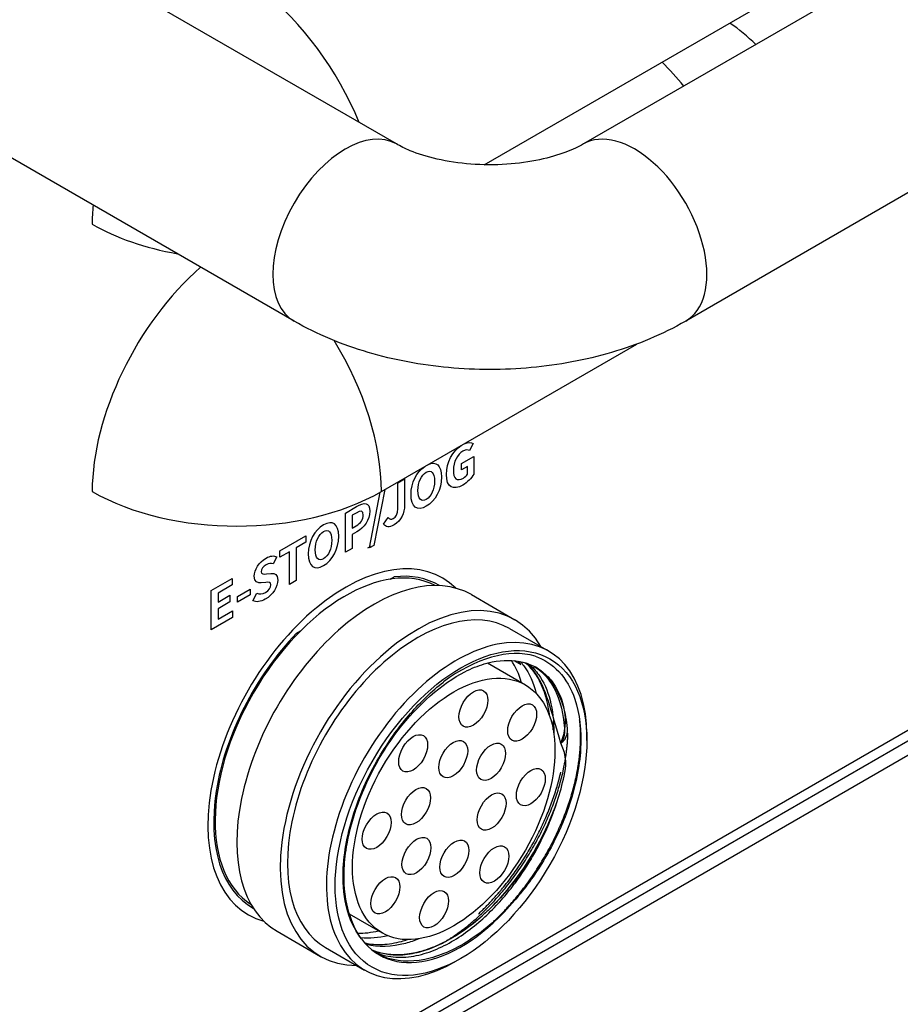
# Model space of a CAD drawing. Header units: millimetres. Extents: x 0 to 2376, y 0 to 1680.
# Tile 45 of 61: x 1472 to 1515, y 1136 to 1185. Entities that reach past the tile are written whole.
import ezdxf

# ---------------------------------------------------------------- set-up
doc = ezdxf.new("R2010")
doc.units = ezdxf.units.MM
doc.header["$LTSCALE"] = 0.2
doc.layers.add('01_Object Line', color=4, linetype='Continuous')

# ---------------------------------------------------------------- blocks, each defined once
blk = doc.blocks.new('A$Ccd511fa8')
for p, q in [((148.741, 103.589), (78.03, 62.764)), ((153.741, 94.929), (83.03, 54.104)), ((68.888, 62.764), (51.211, 72.97)), ((73.185, 61.746), (86.541, 69.457)), ((63.888, 54.104), (46.211, 64.31)), ((68.156, 45.778), (80.634, 52.983)), ((72.643, 48.126), (72.466, 47.78)), ((72.077, 47.151), (72.668, 47.492)), ((72.668, 47.492), (72.668, 46.626)), ((72.077, 46.837), (72.077, 47.151)), ((72.371, 47.007), (72.077, 46.837)), ((72.371, 46.629), (72.371, 47.007)), ((68.954, 46.206), (69.286, 46.398)), ((68.954, 44.938), (68.954, 46.206)), ((69.286, 46.398), (69.286, 45.099)), ((67.571, 43.017), (68.099, 45.745)), ((68.318, 45.872), (67.791, 43.144)), ((66.392, 44.727), (66.938, 45.042)), ((66.392, 42.808), (66.392, 44.727)), ((66.913, 44.725), (66.725, 44.616)), ((66.725, 44.616), (66.725, 43.986)), ((68.256, 44.185), (68.485, 44.512)), ((66.725, 43.986), (66.925, 44.101)), ((66.947, 43.811), (66.725, 43.682)), ((63.193, 42.88), (64.464, 43.614)), ((64.464, 43.614), (64.464, 43.295)), ((66.725, 43.682), (66.725, 43)), ((63.193, 42.561), (63.193, 42.88)), ((64.464, 43.295), (63.993, 43.023)), ((63.993, 43.023), (63.993, 41.423)), ((66.725, 43), (66.392, 42.808)), ((67.581, 43.071), (67.478, 43.011)), ((67.791, 43.144), (67.571, 43.017)), ((67.62, 43.093), (67.581, 43.071)), ((63.036, 42.58), (62.868, 42.241)), ((63.66, 42.831), (63.193, 42.561)), ((63.66, 41.231), (63.66, 42.831)), ((59.832, 40.94), (60.852, 41.529)), ((60.852, 41.529), (60.852, 41.21)), ((62.536, 41.754), (62.753, 41.773)), ((63.993, 41.423), (63.66, 41.231)), ((68.579, 41.491), (68.776, 41.605)), ((59.832, 39.021), (59.832, 40.94)), ((60.852, 41.21), (60.165, 40.813)), ((61.119, 40.643), (61.732, 40.997)), ((61.732, 40.997), (61.732, 40.724)), ((62.5, 41.336), (62.277, 41.317)), ((60.165, 40.813), (60.165, 40.369)), ((60.165, 40.369), (60.749, 40.707)), ((60.749, 40.707), (60.749, 40.385)), ((61.732, 40.724), (61.119, 40.37)), ((61.119, 40.37), (61.119, 40.643)), ((61.871, 40.442), (62.062, 40.816)), ((72.552, 40.737), (74.674, 39.513)), ((60.749, 40.385), (60.165, 40.048)), ((60.165, 40.048), (60.165, 39.535)), ((60.165, 39.535), (60.877, 39.946)), ((60.877, 39.946), (60.877, 39.624)), ((60.877, 39.624), (59.832, 39.021)), ((74.424, 39.08), (76.333, 37.977)), ((64, 38.847), (64.198, 38.961)), ((73.34, 37.396), (75.191, 36.327)), ((74.635, 37.516), (74.965, 37.325)), ((29.308, -3.694), (97.415, 35.627)), ((96.976, 35.881), (29.619, -3.008)), ((98.036, 35.269), (28.912, -4.64)), ((78.197, 33.612), (78.197, 33.857)), ((66.58, 25.133), (68.191, 24.203)), ((63.052, 24.283), (65.174, 23.058)), ((65.424, 23.491), (67.333, 22.389)), ((72.045, 22.957), (71.833, 22.835))]:
    blk.add_line(p, q)
blk.add_arc((79.47, 60.475), 10, 45.6756, 55.1041)
for centre, major_axis, start_param, end_param in [((61.085, 62.925), (5, -8.66), 1.346485, 2.18202), ((79.47, 60.475), (5, -8.66), 1.844387, 2.008945), ((66.388, 58.434), (-2.5, -4.33), 3.141593, 6.283185), ((80.53, 58.434), (2.5, -4.33), 0, 3.141593), ((61.085, 62.925), (5, 8.66), 2.24432, 2.356194), ((61.085, 62.925), (10, 0), 3.926991, 4.417471), ((61.085, 49.861), (5, 8.66), 1.038368, 2.356194), ((61.085, 49.861), (5, -8.66), 0.785398, 1.618169), ((61.085, 49.861), (10, 0), 3.926991, 5.497787), ((66.388, 33.327), (4.75, 8.227), 6.133765, 9.574198), ((66.388, 33.327), (4.5, 7.794), 0.024555, 3.117038), ((67.802, 32.51), (4.75, 8.227), 0, 3.141593), ((66.388, 33.327), (4.55, 7.881), 6.272307, 6.688332), ((69.924, 31.285), (4.75, 8.227), 5.957302, 9.750661), ((69.924, 31.285), (4.5, 7.794), 0, 3.141593), ((71.833, 30.183), (4.5, 7.794), 5.497787, 10.210176), ((66.388, 33.327), (-4.55, -7.881), 4.307242, 6.294064), ((72.045, 30.061), (4.271, 7.397), 0.142882, 0.92828), ((69.57, 31.489), (4, 6.928), 5.777825, 6.007084), ((72.045, 30.061), (-4, -6.928), 6.033369, 7.604165), ((69.57, 31.489), (-4, -6.928), 0.313613, 0.505361)]:
    blk.add_ellipse(centre, major_axis=major_axis, ratio=0.57735, start_param=start_param, end_param=end_param)
for centre, major_axis in [((72.045, 30.061), (4.35, 7.534)), ((71.691, 30.265), (-3.5, -6.062)), ((72.653, 35.171), (-0.5, -0.866)), ((75.036, 34.487), (-0.5, -0.866)), ((69.707, 32.981), (-0.5, -0.866)), ((71.666, 32.699), (-0.5, -0.866)), ((73.516, 32.568), (-0.5, -0.866)), ((75.46, 31.33), (-0.5, -0.866)), ((69.842, 30.396), (-0.5, -0.866)), ((73.541, 30.133), (-0.5, -0.866)), ((67.923, 29.199), (-0.5, -0.866)), ((69.867, 27.961), (-0.5, -0.866)), ((71.717, 27.83), (-0.5, -0.866)), ((73.676, 27.549), (-0.5, -0.866)), ((68.347, 26.042), (-0.5, -0.866)), ((70.73, 25.358), (-0.5, -0.866))]:
    blk.add_ellipse(centre, major_axis=major_axis, ratio=0.57735)
for points, knots in [([(78.03, 62.764), (77.801, 62.632), (77.508, 62.491), (76.792, 62.221), (76.36, 62.093), (75.388, 61.885), (74.842, 61.808), (73.701, 61.731), (73.105, 61.734), (71.949, 61.823), (71.388, 61.908), (70.386, 62.139), (69.941, 62.282), (69.303, 62.543), (69.074, 62.656), (68.888, 62.764)], [1.570796, 1.570796, 1.570796, 1.570796, 1.77752, 1.77752, 2.000981, 2.000981, 2.240036, 2.240036, 2.48801, 2.48801, 2.735675, 2.735675, 2.973339, 2.973339, 3.141593, 3.141593, 3.141593, 3.141593]), ([(83.03, 54.104), (81.897, 53.449), (80.679, 52.949), (78.141, 52.202), (76.819, 51.957), (74.139, 51.712), (72.78, 51.712), (70.099, 51.957), (68.778, 52.202), (66.239, 52.949), (65.021, 53.449), (63.888, 54.104)], [1.570796, 1.570796, 1.570796, 1.570796, 1.884956, 1.884956, 2.199115, 2.199115, 2.513274, 2.513274, 2.827433, 2.827433, 3.141593, 3.141593, 3.141593, 3.141593]), ([(72.466, 47.78), (72.385, 47.824), (72.29, 47.84), (72.14, 47.753), (71.864, 47.593), (71.671, 47.233), (71.671, 46.82), (71.671, 46.403), (71.837, 46.247), (72.162, 46.435), (72.243, 46.482), (72.324, 46.555), (72.371, 46.629)], [3, 3, 3, 3, 4, 4, 4, 5, 5, 5, 6, 6, 6, 7, 7, 7, 7]), ([(70.422, 47.086), (70.821, 47.277), (71.09, 47.074), (71.09, 46.488), (71.09, 45.865), (70.786, 45.309), (70.346, 45.055), (69.906, 44.801), (69.603, 45.007), (69.603, 45.629)], [1.058403, 1.058403, 1.058403, 1.058403, 2, 2, 2, 3, 3, 3, 4, 4, 4, 4]), ([(70.75, 46.292), (70.75, 46.704), (70.593, 46.86), (70.346, 46.717), (70.099, 46.574), (69.942, 46.237), (69.942, 45.825), (69.942, 45.415), (70.099, 45.244), (70.346, 45.387), (70.593, 45.529), (70.75, 45.882), (70.75, 46.292)], [0, 0, 0, 0, 1, 1, 1, 2, 2, 2, 3, 3, 3, 4, 4, 4, 4]), ([(72.668, 46.626), (72.555, 46.434), (72.36, 46.218), (72.129, 46.084), (71.675, 45.822), (71.332, 45.971), (71.332, 46.612)], [12, 12, 12, 12, 13, 13, 13, 14, 14, 14, 14]), ([(66.938, 45.042), (67.306, 45.255), (67.589, 45.271), (67.589, 44.817), (67.589, 44.379), (67.304, 44.017), (66.947, 43.811)], [1, 1, 1, 1, 2, 2, 2, 3, 3, 3, 3]), ([(66.925, 44.101), (67.154, 44.233), (67.264, 44.408), (67.264, 44.629), (67.264, 44.852), (67.143, 44.857), (66.913, 44.725)], [0, 0, 0, 0, 1, 1, 1, 2, 2, 2, 2]), ([(69.286, 45.099), (69.286, 44.739), (69.129, 44.352), (68.772, 44.146), (68.53, 44.006), (68.368, 44.027), (68.256, 44.185)], [6, 6, 6, 6, 7, 7, 7, 8, 8, 8, 8]), ([(68.485, 44.512), (68.55, 44.409), (68.638, 44.4), (68.732, 44.455), (68.878, 44.539), (68.954, 44.674), (68.954, 44.938)], [1, 1, 1, 1, 2, 2, 2, 3, 3, 3, 3]), ([(64.581, 42.73), (64.581, 43.355), (64.884, 43.893), (65.324, 44.147), (65.764, 44.401), (66.067, 44.21), (66.067, 43.588), (66.067, 42.966), (65.764, 42.409), (65.324, 42.155), (64.884, 41.901), (64.581, 42.107), (64.581, 42.73)], [0, 0, 0, 0, 1, 1, 1, 2, 2, 2, 3, 3, 3, 4, 4, 4, 4]), ([(65.728, 43.392), (65.728, 43.805), (65.571, 43.96), (65.324, 43.818), (65.077, 43.675), (64.92, 43.338), (64.92, 42.926), (64.92, 42.516), (65.077, 42.345), (65.324, 42.487), (65.571, 42.63), (65.728, 42.983), (65.728, 43.392)], [0, 0, 0, 0, 1, 1, 1, 2, 2, 2, 3, 3, 3, 4, 4, 4, 4]), ([(62.277, 41.317), (62.109, 41.3), (61.94, 41.358), (61.94, 41.638), (61.94, 41.952), (62.178, 42.331), (62.515, 42.525), (62.709, 42.637), (62.902, 42.66), (63.036, 42.58)], [5, 5, 5, 5, 6, 6, 6, 7, 7, 7, 8, 8, 8, 8]), ([(62.868, 42.241), (62.762, 42.281), (62.652, 42.275), (62.515, 42.196), (62.369, 42.112), (62.275, 41.982), (62.275, 41.855), (62.275, 41.717), (62.394, 41.737), (62.536, 41.754)], [9, 9, 9, 9, 10, 10, 10, 11, 11, 11, 12, 12, 12, 12]), ([(62.753, 41.773), (62.956, 41.794), (63.088, 41.723), (63.088, 41.445), (63.088, 41.131), (62.861, 40.733), (62.477, 40.512), (62.255, 40.383), (62.033, 40.356), (61.871, 40.442)], [13, 13, 13, 13, 14, 14, 14, 15, 15, 15, 16, 16, 16, 16]), ([(62.062, 40.816), (62.181, 40.758), (62.338, 40.763), (62.484, 40.848), (62.657, 40.947), (62.749, 41.086), (62.749, 41.221), (62.749, 41.363), (62.648, 41.349), (62.5, 41.336)], [1, 1, 1, 1, 2, 2, 2, 3, 3, 3, 4, 4, 4, 4]), ([(67.18, 23.918), (66.587, 24.714), (66.27, 25.956), (66.336, 27.347), (66.354, 27.745), (66.402, 28.153), (66.475, 28.562), (66.732, 29.99), (67.355, 31.603), (68.207, 32.987), (68.451, 33.383), (68.711, 33.761), (68.981, 34.113), (69.925, 35.344), (71.108, 36.392), (72.234, 36.967), (72.556, 37.131), (72.873, 37.259), (73.178, 37.35), (74.244, 37.67), (75.279, 37.548), (76.006, 36.984), (76.214, 36.822), (76.398, 36.628), (76.556, 36.407), (77.077, 35.678), (77.347, 34.559), (76.923, 33.48)], [0, 0, 0, 0, 0.16421, 0.16421, 0.16421, 0.211217, 0.211217, 0.211217, 0.375428, 0.375428, 0.375428, 0.422435, 0.422435, 0.422435, 0.586645, 0.586645, 0.586645, 0.633652, 0.633652, 0.633652, 0.797862, 0.797862, 0.797862, 0.844869, 0.844869, 0.844869, 1, 1, 1, 1]), ([(75.664, 37.733), (76.109, 37.578), (76.501, 37.323), (77.164, 36.615), (77.431, 36.161), (77.852, 34.92), (77.946, 34.092), (77.842, 32.361), (77.668, 31.379), (77.029, 29.549), (76.698, 28.818), (75.902, 27.402), (75.44, 26.726), (74.932, 26.11)], [-1.855391, -1.855391, -1.855391, -1.855391, -1.5549, -1.5549, -1.2469, -1.2469, -0.847276, -0.847276, -0.487456, -0.487456, -0.245813, -0.245813, 0, 0, 0, 0]), ([(74.946, 37.469), (75.005, 37.402), (75.063, 37.332), (75.39, 36.888), (75.592, 36.434), (75.719, 35.913)], [-5.0977084, -5.0977084, -5.0977084, -5.0977084, -5.051234, -5.051234, -4.8194938, -4.8194938, -4.8194938, -4.8194938]), ([(75.206, 37.402), (75.387, 37.237), (75.551, 37.045), (75.696, 36.825), (75.858, 36.579), (75.995, 36.3), (76.104, 35.989), (76.212, 35.679), (76.292, 35.338), (76.342, 34.97), (76.346, 34.939), (76.35, 34.908), (76.354, 34.877)], [0.3292011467, 0.3292011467, 0.3292011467, 0.3292011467, 0.3294423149, 0.3294423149, 0.3294423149, 0.3297122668, 0.3297122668, 0.3297122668, 0.3299822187, 0.3299822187, 0.3299822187, 0.3300047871, 0.3300047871, 0.3300047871, 0.3300047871]), ([(76.923, 33.48), (76.461, 35.074), (76.192, 36.19), (75.672, 36.917), (75.548, 37.091), (75.406, 37.247), (75.249, 37.384)], [0.0004707, 0.0004707, 0.0004707, 0.0004707, 0.2210926, 0.2210926, 0.2210926, 0.2738857, 0.2738857, 0.2738857, 0.2738857]), ([(75.349, 37.352), (75.537, 37.199), (75.704, 37.018), (75.849, 36.815), (76.331, 36.142), (76.597, 35.134), (76.58, 33.977)], [0.7172626, 0.7172626, 0.7172626, 0.7172626, 0.7788541, 0.7788541, 0.7788541, 0.9832837, 0.9832837, 0.9832837, 0.9832837]), ([(75.63, 37.226), (75.956, 37.02), (76.237, 36.737), (76.813, 35.842), (77.027, 35.145), (77.116, 34.028), (77.119, 33.708), (76.923, 33.48)], [40.112145, 40.112145, 40.112145, 40.112145, 40.3191011, 40.3191011, 40.6386636, 40.6386636, 40.759269, 40.759269, 40.759269, 40.759269]), ([(76.923, 33.48), (77.293, 33.706), (77.274, 34.108), (77.222, 34.481), (77.171, 34.855), (77.087, 35.201), (76.974, 35.514), (76.862, 35.828), (76.719, 36.11), (76.552, 36.357), (76.384, 36.603), (76.191, 36.814), (75.976, 36.989), (75.879, 37.068), (75.777, 37.14), (75.671, 37.204)], [0.169087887, 0.169087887, 0.169087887, 0.169087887, 0.169375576, 0.169375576, 0.169375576, 0.169663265, 0.169663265, 0.169663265, 0.169950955, 0.169950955, 0.169950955, 0.170238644, 0.170238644, 0.170238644, 0.170369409, 0.170369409, 0.170369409, 0.170369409]), ([(67.18, 23.918), (66.982, 24.163), (66.68, 24.605), (66.331, 25.889), (66.264, 26.508), (66.31, 28.171), (66.523, 29.164), (67.126, 31.036), (67.576, 32.018), (68.561, 33.655), (69.047, 34.322), (70.081, 35.508), (70.624, 36.028), (71.185, 36.467)], [-1.555883, -1.555883, -1.555883, -1.555883, -1.295137, -1.295137, -1.100458, -1.100458, -0.810843, -0.810843, -0.489244, -0.489244, -0.241598, -0.241598, 0, 0, 0, 0]), ([(67.736, 23.354), (68.147, 23.189), (68.604, 23.111), (69.087, 23.132), (69.394, 23.146), (69.711, 23.197), (70.028, 23.281), (71.136, 23.576), (72.403, 24.349), (73.503, 25.43), (73.818, 25.739), (74.119, 26.071), (74.402, 26.416), (75.388, 27.622), (76.248, 29.153), (76.743, 30.626), (76.885, 31.048), (76.999, 31.464), (77.084, 31.865), (77.185, 32.34), (77.251, 32.814), (76.923, 33.48)], [-0.6065183, -0.6065183, -0.6065183, -0.6065183, -0.5317754, -0.5317754, -0.5317754, -0.4842096, -0.4842096, -0.4842096, -0.3180472, -0.3180472, -0.3180472, -0.2704814, -0.2704814, -0.2704814, -0.104319, -0.104319, -0.104319, -0.0567532, -0.0567532, -0.0567532, -0.0005149, -0.0005149, -0.0005149, -0.0005149]), ([(67.832, 23.269), (67.966, 23.208), (68.105, 23.158), (68.247, 23.119), (68.562, 23.032), (68.893, 23.001), (69.228, 23.015), (69.563, 23.03), (69.902, 23.091), (70.238, 23.189), (70.574, 23.287), (70.906, 23.421), (71.229, 23.583), (71.551, 23.745), (71.863, 23.934), (72.162, 24.142), (72.46, 24.349), (72.745, 24.574), (73.013, 24.809), (73.28, 25.044), (73.532, 25.29), (73.766, 25.538), (74, 25.786), (74.217, 26.037), (74.417, 26.286), (74.617, 26.535), (74.799, 26.781), (74.966, 27.02), (75.132, 27.26), (75.282, 27.493), (75.418, 27.716), (75.553, 27.939), (75.674, 28.152), (75.782, 28.353), (75.89, 28.554), (75.986, 28.743), (76.07, 28.918), (76.154, 29.094), (76.227, 29.256), (76.29, 29.404), (76.354, 29.551), (76.408, 29.685), (76.455, 29.804), (76.501, 29.923), (76.54, 30.027), (76.572, 30.116), (76.604, 30.205), (76.63, 30.279), (76.65, 30.339), (76.67, 30.398), (76.684, 30.443), (76.693, 30.472), (76.698, 30.487), (76.701, 30.498), (76.703, 30.505), (76.705, 30.511), (76.706, 30.514), (76.706, 30.515), (76.707, 30.519), (76.7, 30.501), (76.696, 30.489), (76.683, 30.452), (76.669, 30.412), (76.647, 30.351), (76.625, 30.29), (76.594, 30.207), (76.554, 30.103), (76.513, 29.998), (76.463, 29.872), (76.4, 29.725), (76.338, 29.577), (76.263, 29.408), (76.182, 29.238), (76.102, 29.067), (76.032, 28.929), (75.967, 28.802), (75.901, 28.676), (75.84, 28.562), (75.784, 28.461), (75.728, 28.36), (75.678, 28.271), (75.633, 28.194), (75.588, 28.118), (75.55, 28.053), (75.496, 27.965), (75.282, 27.612), (75.029, 27.235), (74.76, 26.874), (74.49, 26.514), (74.204, 26.173), (73.978, 25.924), (73.865, 25.8), (73.794, 25.724), (73.694, 25.622), (73.595, 25.52), (73.467, 25.392), (73.31, 25.244), (73.152, 25.097), (72.964, 24.929), (72.745, 24.75), (72.525, 24.572), (72.274, 24.384), (72.029, 24.221), (71.785, 24.058), (71.588, 23.943), (71.402, 23.841), (71.216, 23.74), (71.041, 23.655), (70.877, 23.583), (70.713, 23.51), (70.56, 23.451), (70.419, 23.401), (70.277, 23.352), (70.147, 23.314), (70.078, 23.295), (70.01, 23.276), (69.983, 23.269), (69.947, 23.26), (69.911, 23.252), (69.867, 23.241), (69.814, 23.229), (69.761, 23.218), (69.699, 23.205), (69.629, 23.193), (69.559, 23.18), (69.481, 23.168), (69.395, 23.158), (69.309, 23.147), (69.215, 23.139), (69.114, 23.133), (69.013, 23.128), (68.904, 23.127), (68.79, 23.131), (68.675, 23.135), (68.555, 23.145), (68.429, 23.162), (68.303, 23.18), (68.172, 23.207), (68.038, 23.244), (67.935, 23.272), (67.83, 23.307), (67.724, 23.35)], [0.176885, 0.176885, 0.176885, 0.176885, 0.1771432, 0.1771432, 0.1771432, 0.1777186, 0.1777186, 0.1777186, 0.1782939, 0.1782939, 0.1782939, 0.1788693, 0.1788693, 0.1788693, 0.1794447, 0.1794447, 0.1794447, 0.1800201, 0.1800201, 0.1800201, 0.1805955, 0.1805955, 0.1805955, 0.1811708, 0.1811708, 0.1811708, 0.1817462, 0.1817462, 0.1817462, 0.1823216, 0.1823216, 0.1823216, 0.182897, 0.182897, 0.182897, 0.1834724, 0.1834724, 0.1834724, 0.1840477, 0.1840477, 0.1840477, 0.1846231, 0.1846231, 0.1846231, 0.1851985, 0.1851985, 0.1851985, 0.1857739, 0.1857739, 0.1857739, 0.1863492, 0.1863492, 0.1863492, 0.1866369, 0.1866369, 0.1866369, 0.1868527, 0.1868527, 0.1868527, 0.1875, 0.1875, 0.1875, 0.1894531, 0.1894531, 0.1894531, 0.1914062, 0.1914062, 0.1914062, 0.1933594, 0.1933594, 0.1933594, 0.1953125, 0.1953125, 0.1953125, 0.1972656, 0.1972656, 0.1972656, 0.1992188, 0.1992188, 0.1992188, 0.2011719, 0.2011719, 0.2011719, 0.203125, 0.203125, 0.203125, 0.2109375, 0.2109375, 0.2109375, 0.21875, 0.21875, 0.21875, 0.2226562, 0.2226562, 0.2226562, 0.2265625, 0.2265625, 0.2265625, 0.2304688, 0.2304688, 0.2304688, 0.234375, 0.234375, 0.234375, 0.2382812, 0.2382812, 0.2382812, 0.2421875, 0.2421875, 0.2421875, 0.2460938, 0.2460938, 0.2460938, 0.25, 0.25, 0.25, 0.2539062, 0.2539062, 0.2539062, 0.2578125, 0.2578125, 0.2578125, 0.2617188, 0.2617188, 0.2617188, 0.265625, 0.265625, 0.265625, 0.2695312, 0.2695312, 0.2695312, 0.2734375, 0.2734375, 0.2734375, 0.2773438, 0.2773438, 0.2773438, 0.28125, 0.28125, 0.28125, 0.2842527, 0.2842527, 0.2842527, 0.2842527]), ([(74.932, 26.11), (74.838, 25.995), (74.743, 25.883), (73.964, 24.995), (73.219, 24.34), (71.717, 23.369), (70.977, 23.051), (69.538, 22.759), (68.856, 22.804), (68.164, 23.08), (68.067, 23.125), (67.972, 23.176)], [36.516581, 36.516581, 36.516581, 36.516581, 36.561914, 36.561914, 36.880545, 36.880545, 37.187493, 37.187493, 37.506298, 37.506298, 37.560578, 37.560578, 37.560578, 37.560578]), ([(67.352, 23.712), (67.623, 23.653), (67.908, 23.629), (68.203, 23.642), (68.51, 23.656), (68.827, 23.707), (69.144, 23.791), (69.237, 23.816), (69.331, 23.844), (69.426, 23.876)], [0.76057596, 0.76057596, 0.76057596, 0.76057596, 0.79613904, 0.79613904, 0.79613904, 0.83322641, 0.83322641, 0.83322641, 0.84409923, 0.84409923, 0.84409923, 0.84409923]), ([(69.992, 23.916), (69.769, 23.825), (69.547, 23.75), (68.645, 23.508), (67.999, 23.488), (67.42, 23.629)], [-8.2940547, -8.2940547, -8.2940547, -8.2940547, -8.1997922, -8.1997922, -7.9063205, -7.9063205, -7.9063205, -7.9063205])]:
    blk.add_open_spline(points, degree=3, knots=knots)
for points in [[(72.201, 48.114), (72.403, 48.209), (72.546, 48.184), (72.643, 48.126)], [(71.332, 46.612), (71.332, 47.208), (71.646, 47.753), (72.053, 48.028)], [(69.603, 45.629), (69.603, 46.218), (69.872, 46.729), (70.27, 46.999)], [(74.965, 37.325), (74.925, 37.382), (74.883, 37.436), (74.839, 37.489)], [(68.476, 24.063), (68.012, 23.954), (67.566, 23.92), (67.148, 23.963)]]:
    blk.add_open_spline(points, degree=3)
for points, weights, knots in [([(73.612, 24.731), (74.245, 25.319), (74.818, 26.021), (77.013, 28.712), (77.676, 31.843), (77.995, 33.35), (77.846, 34.614)], [0.969533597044, 0.978940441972, 1, 0.923879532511, 1, 0.961839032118, 0.961940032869], [0.27154174, 0.27154174, 0.27154174, 0.275, 0.275, 0.2875, 0.2875, 0.29376654, 0.29376654, 0.29376654]), ([(71.148, 23.709), (72.787, 24.648), (74.199, 26.379), (76.395, 29.069), (77.057, 32.2), (77.252, 33.12), (77.272, 33.965)], [0.965886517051, 0.949683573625, 1, 0.923879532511, 1, 0.976351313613, 0.967396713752], [0.16673737, 0.16673737, 0.16673737, 0.175, 0.175, 0.1875, 0.1875, 0.19138343, 0.19138343, 0.19138343]), ([(72.905, 25.139), (73.538, 25.727), (74.111, 26.43), (76.228, 29.024), (76.926, 32.058)], [0.969533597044, 0.978940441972, 1, 0.926411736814, 0.995104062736], [0.17154174, 0.17154174, 0.17154174, 0.175, 0.175, 0.18708418, 0.18708418, 0.18708418])]:
    blk.add_rational_spline(points, weights, degree=2, knots=knots)
blk.add_rational_spline([(76.555, 34.132), (76.567, 34.351), (76.567, 34.563)], [0.970198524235, 0.967417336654, 0.965572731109], degree=2)

msp = doc.modelspace()

# ---------------------------------------------------------------- block references
at = {"layer": '01_Object Line'}
msp.add_blockref('A$Ccd511fa8', (1421.122, 1115.686), dxfattribs=at)

doc.saveas('drawing.dxf')
